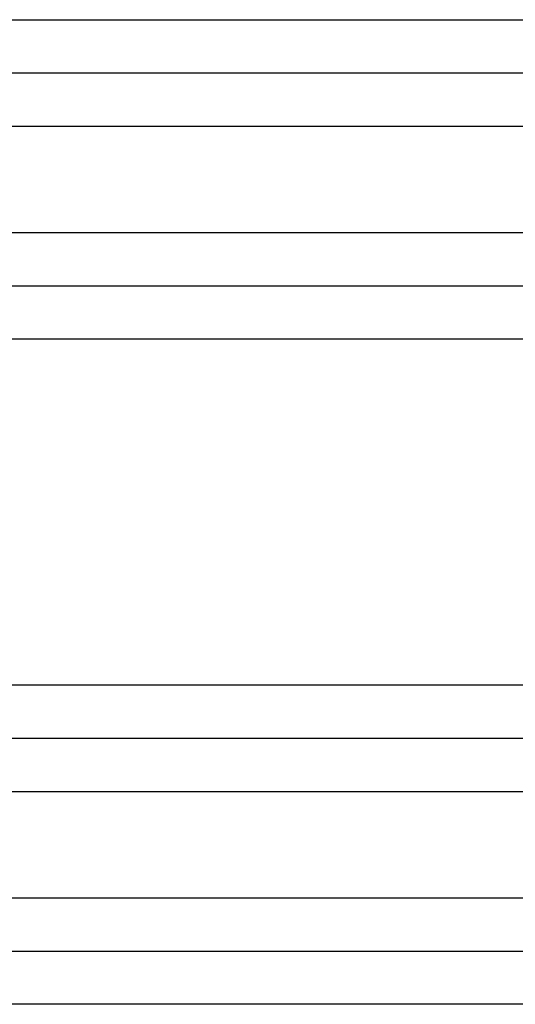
# Model space of a CAD drawing. Header units: inches. Extents: x -493 to 473, y -244 to 299.
# Tile 27 of 76: x -99 to -90, y 0 to 19. Entities that reach past the tile are written whole.
import ezdxf

# ---------------------------------------------------------------- set-up
doc = ezdxf.new("R2010")
doc.units = ezdxf.units.IN

# ---------------------------------------------------------------- blocks, each defined once
blk = doc.blocks.new('014_G23_G27_BF_B3_B14_Motor_Bgr_63_EEXDe_1_1__5', base_point=(-333.5, -67.258))
at = {"color": 7, "linetype": 'Continuous'}
for p, q in [((-105.5, 17.742), (-71, 17.742)), ((-105.5, 13.742), (-71, 13.742)), ((-105.5, 5.242), (-71, 5.242)), ((-105.5, 1.242), (-71, 1.242))]:
    blk.add_line(p, q, dxfattribs=at)
at = {"color": 1, "linetype": 'Continuous'}
for points, knots in [([(-105.5, 18.742), (-105.476, 18.742), (-105.429, 18.742), (-99.656, 18.742), (-88.179, 18.742), (-76.726, 18.742), (-71, 18.742)], [0, 0, 0, 0, 0.070775, 0.141497, 17.320786, 34.500075, 34.500075, 34.500075, 34.500075]), ([(-105.5, 16.742), (-105.476, 16.742), (-105.429, 16.742), (-99.656, 16.742), (-88.179, 16.742), (-76.726, 16.742), (-71, 16.742)], [0, 0, 0, 0, 0.07049, 0.14101, 17.3203, 34.499589, 34.499589, 34.499589, 34.499589]), ([(-105.5, 14.742), (-105.476, 14.742), (-105.429, 14.742), (-99.656, 14.742), (-88.179, 14.742), (-76.726, 14.742), (-71, 14.742)], [0, 0, 0, 0, 0.070479, 0.14101, 17.3203, 34.499589, 34.499589, 34.499589, 34.499589]), ([(-71, 12.742), (-76.726, 12.742), (-88.179, 12.742), (-99.656, 12.742), (-105.429, 12.742), (-105.476, 12.742), (-105.5, 12.742)], [0, 0, 0, 0, 17.179289, 34.358579, 34.429322, 34.500075, 34.500075, 34.500075, 34.500075]), ([(-105.5, 6.242), (-105.476, 6.242), (-105.429, 6.242), (-99.656, 6.242), (-88.179, 6.242), (-76.726, 6.242), (-71, 6.242)], [0, 0, 0, 0, 0.070775, 0.141497, 17.320786, 34.500075, 34.500075, 34.500075, 34.500075]), ([(-105.5, 4.242), (-105.476, 4.242), (-105.429, 4.242), (-99.656, 4.242), (-88.179, 4.242), (-76.726, 4.242), (-71, 4.242)], [0, 0, 0, 0, 0.07049, 0.14101, 17.3203, 34.499589, 34.499589, 34.499589, 34.499589]), ([(-105.5, 2.242), (-105.476, 2.242), (-105.429, 2.242), (-99.656, 2.242), (-88.179, 2.242), (-76.726, 2.242), (-71, 2.242)], [0, 0, 0, 0, 0.070479, 0.14101, 17.3203, 34.499589, 34.499589, 34.499589, 34.499589]), ([(-71, 0.242), (-76.726, 0.242), (-88.179, 0.242), (-99.656, 0.242), (-105.429, 0.242), (-105.476, 0.242), (-105.5, 0.242)], [0, 0, 0, 0, 17.179289, 34.358579, 34.429322, 34.500075, 34.500075, 34.500075, 34.500075])]:
    blk.add_open_spline(points, degree=3, knots=knots, dxfattribs=at)
blk = doc.blocks.new('Vordans1', base_point=(-176.75, 32))
blk.add_blockref('014_G23_G27_BF_B3_B14_Motor_Bgr_63_EEXDe_1_1__5', (-333.5, -67.258))

msp = doc.modelspace()

# ---------------------------------------------------------------- block references
msp.add_blockref('Vordans1', (-176.75, 32))

doc.saveas('drawing.dxf')
